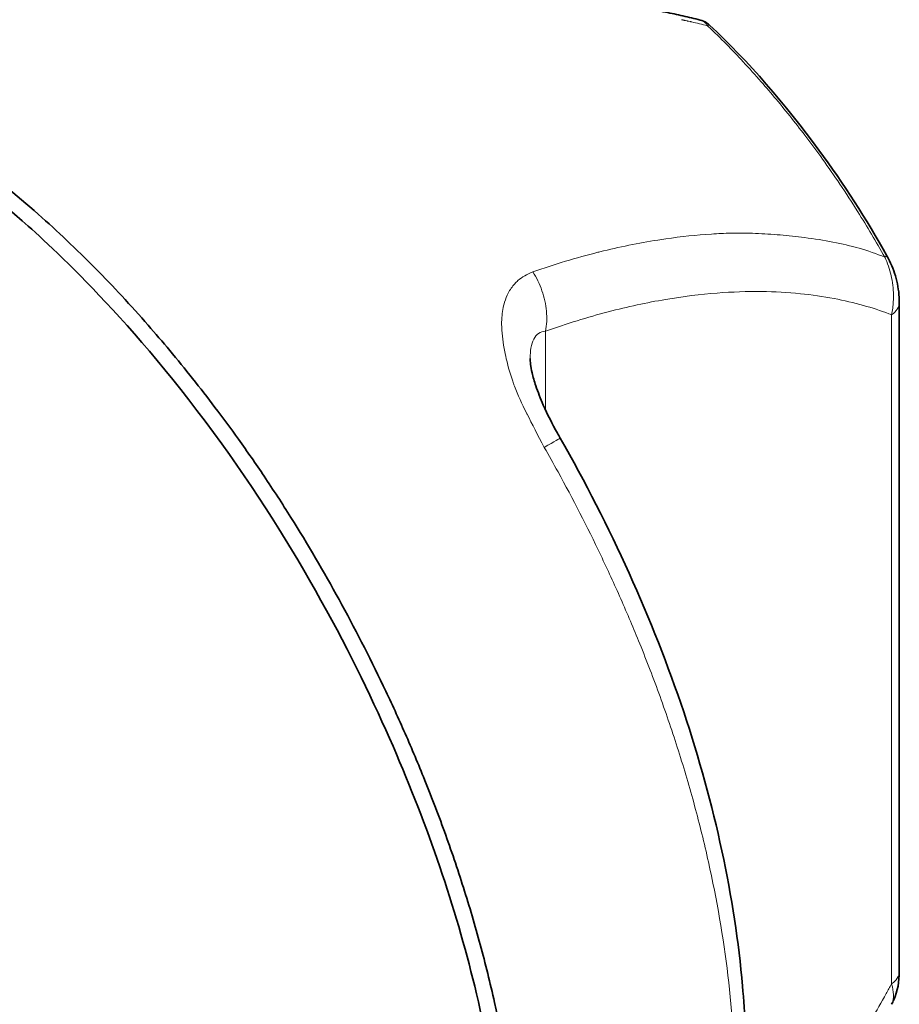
# Model space of a CAD drawing. Header units: millimetres. Extents: x 5 to 415, y 5 to 292.
# Tile 155 of 197: x 335.49 to 342.16, y 243.19 to 250.66. Entities that reach past the tile are written whole.
import ezdxf

# ---------------------------------------------------------------- set-up
doc = ezdxf.new("R2010")
doc.units = ezdxf.units.MM
doc.layers.add('Sichtbar (ISO)', color=7, linetype='Continuous', lineweight=35)
doc.layers.add('Sichtbar schmal (ISO)', color=7, linetype='Continuous', lineweight=18)

msp = doc.modelspace()

# ---------------------------------------------------------------- linework, layer by layer
at = {"layer": 'Sichtbar (ISO)'}
for p, q in [((340.72230948, 250.61461015), (340.72231066, 250.61460904)), ((342.16165458, 243.43646744), (342.16165458, 248.510648)), ((339.36304183, 248.08683028), (339.36304184, 248.08688501))]:
    msp.add_line(p, q, dxfattribs=at)
for centre, major_axis, start_param, end_param in [((339.59522858, 247.51635398), (0.66641261, -1.15426051), 2.6473771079, 2.6474474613), ((339.41869416, 247.41443178), (0.53487062, -0.92642309), 2.7227143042, 2.7227472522)]:
    msp.add_ellipse(centre, major_axis=major_axis, ratio=0.5773502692, start_param=start_param, end_param=end_param, dxfattribs=at)
for points, knots in [([(332.87417272, 251.0538001), (333.19048035, 250.87117047), (333.47611315, 250.70109647), (333.73680262, 250.54025506), (334.0192162, 250.3660102), (334.27235602, 250.20260081), (334.50325607, 250.04566147), (334.71639458, 249.90079438), (334.91058324, 249.76144022), (335.09117679, 249.623711), (335.28681981, 249.47450435), (335.46650747, 249.32720474), (335.63356446, 249.1797247), (335.70758356, 249.1143797), (335.77912303, 249.04899927), (335.84842537, 248.98353223), (335.9235029, 248.91260961), (335.99595489, 248.84158533), (336.06575194, 248.77080204), (336.13554899, 248.70001875), (336.20269111, 248.62947644), (336.26667998, 248.5603688), (336.33600126, 248.4855022), (336.40162185, 248.41231934), (336.46637981, 248.3382657), (336.52155818, 248.27516675), (336.57611026, 248.21143559), (336.6301926, 248.14678059), (336.6887818, 248.07673767), (336.74681973, 248.00561051), (336.80401343, 247.93374649), (336.86120714, 247.86188248), (336.91755662, 247.7892816), (336.97321254, 247.71573572), (337.03350647, 247.63606102), (337.09298642, 247.55527726), (337.15154018, 247.47351593), (337.21756045, 247.38132877), (337.28240326, 247.28789884), (337.34609814, 247.19316897), (337.41510094, 247.09054495), (337.48275652, 246.9863953), (337.54892741, 246.8809221), (337.67617912, 246.67808903), (337.79794011, 246.47036122), (337.914427, 246.25814818), (338.03091389, 246.04593514), (338.14212668, 245.82923688), (338.24901381, 245.60516634), (338.30245737, 245.49313108), (338.35481951, 245.37925274), (338.40577532, 245.26381514), (338.45673112, 245.14837755), (338.50628057, 245.03138068), (338.55421319, 244.91297638), (338.60942301, 244.77659577), (338.66248777, 244.63834792), (338.71306619, 244.49849705), (338.7636446, 244.35864617), (338.81173667, 244.21719226), (338.85702088, 244.07439722), (338.9023051, 243.93160219), (338.94478147, 243.78746604), (338.98414461, 243.64214733), (339.02350774, 243.49682863), (339.05975766, 243.35032738), (339.09252859, 243.20305588), (339.15807047, 242.90851287), (339.20969642, 242.61088885), (339.2448367, 242.31274925), (339.27997698, 242.01460962), (339.29863157, 241.71595442), (339.29863254, 241.42048021)], [0, 0, 0, 0, 0.0507020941, 0.0507020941, 0.0507020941, 0.1056293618, 0.1056293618, 0.1056293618, 0.156331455, 0.156331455, 0.156331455, 0.2112587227, 0.2112587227, 0.2112587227, 0.2355957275, 0.2355957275, 0.2355957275, 0.2619608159, 0.2619608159, 0.2619608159, 0.2883259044, 0.2883259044, 0.2883259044, 0.3168880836, 0.3168880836, 0.3168880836, 0.3412250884, 0.3412250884, 0.3412250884, 0.3675901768, 0.3675901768, 0.3675901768, 0.3939552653, 0.3939552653, 0.3939552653, 0.4225174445, 0.4225174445, 0.4225174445, 0.4547217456, 0.4547217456, 0.4547217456, 0.4896097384, 0.4896097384, 0.4896097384, 0.5567020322, 0.5567020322, 0.5567020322, 0.6237943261, 0.6237943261, 0.6237943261, 0.657340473, 0.657340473, 0.657340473, 0.6908866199, 0.6908866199, 0.6908866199, 0.7295257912, 0.7295257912, 0.7295257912, 0.7681649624, 0.7681649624, 0.7681649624, 0.8068041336, 0.8068041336, 0.8068041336, 0.8454433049, 0.8454433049, 0.8454433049, 0.9227216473, 0.9227216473, 0.9227216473, 1, 1, 1, 1]), ([(339.19094038, 241.36033001), (339.19097516, 241.96299036), (339.11337399, 242.60340646), (338.81337488, 243.87073782), (338.60879361, 244.48074321), (338.07494677, 245.72456888), (337.64969468, 246.57161115), (336.34989269, 248.37535447), (335.72736519, 248.94091075), (334.89003301, 249.67688954), (334.0788081, 250.23388732), (332.76795069, 250.99068174)], [0.000001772, 0.000001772, 0.000001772, 0.000001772, 0.442881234, 0.442881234, 0.8426640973, 0.8426640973, 1.265043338, 1.265043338, 1.7215078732, 1.7215078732, 3.044657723, 3.044657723, 3.044657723, 3.044657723]), ([(340.32228057, 250.72574323), (340.34455565, 250.72146484), (340.36677964, 250.71706691), (340.41113765, 250.70802926), (340.4332716, 250.7033894), (340.47743415, 250.69387054), (340.49946275, 250.68899155), (340.54341308, 250.67899458), (340.56533482, 250.67387662), (340.60906989, 250.6634019), (340.63088323, 250.65804514), (340.65264162, 250.6525691)], [0.565559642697, 0.565559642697, 0.565559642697, 0.565559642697, 0.573327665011, 0.573327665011, 0.581100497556, 0.581100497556, 0.588873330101, 0.588873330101, 0.596646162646, 0.596646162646, 0.604418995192, 0.604418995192, 0.604418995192, 0.604418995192]), ([(340.6526277, 250.65258563), (340.66968946, 250.64828946), (340.68627619, 250.64101294), (340.7085559, 250.62639663), (340.715713, 250.62077012), (340.72230993, 250.61461065)], [0, 0, 0, 0, 0.010819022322, 0.010819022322, 0.016380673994, 0.016380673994, 0.016380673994, 0.016380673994]), ([(340.72231258, 250.61461156), (341.01787114, 250.33858131), (341.29849885, 250.01281506), (341.73890174, 249.41216769), (341.91195129, 249.14179394), (342.06806588, 248.86434968)], [0, 0, 0, 0, 0.26077328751, 0.26077328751, 0.45180569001, 0.45180569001, 0.45180569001, 0.45180569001]), ([(342.06806588, 248.86434968), (342.09511652, 248.81627582), (342.11652748, 248.76450024), (342.14774005, 248.65870583), (342.15732009, 248.60360115), (342.16126348, 248.53686622), (342.16165518, 248.52371263), (342.16165458, 248.51064422)], [0, 0, 0, 0, 0.033098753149, 0.033098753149, 0.067768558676, 0.067768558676, 0.076324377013, 0.076324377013, 0.076324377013, 0.076324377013]), ([(339.36304183, 248.08683028), (339.36304098, 248.07546806), (339.36394325, 248.05985485), (339.36863298, 248.02275141), (339.37259203, 248.00070319), (339.38493934, 247.94678964), (339.39441702, 247.91360718), (339.42148919, 247.83215803), (339.44095687, 247.7826369), (339.49419341, 247.66165741), (339.5307596, 247.58946228), (339.57643897, 247.50716212), (339.58320375, 247.49515855), (339.59003964, 247.48319898)], [0, 0, 0, 0, 0.01661060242, 0.01661060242, 0.03424776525, 0.03424776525, 0.05757528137, 0.05757528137, 0.09054956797, 0.09054956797, 0.13877179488, 0.13877179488, 0.14703722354, 0.14703722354, 0.14703722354, 0.14703722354]), ([(339.59003964, 247.48319898), (339.97032371, 246.81777649), (340.2914999, 246.10795047), (340.76196915, 244.70463799), (340.91530868, 243.99319394), (340.99087798, 243.11687941), (340.99989804, 242.90957108), (340.99989881, 242.70695026)], [0, 0, 0, 0, 0.4598615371, 0.4598615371, 0.9193360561, 0.9193360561, 1.0646923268, 1.0646923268, 1.0646923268, 1.0646923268]), ([(342.16165458, 243.43646729), (342.16165445, 243.36314804), (342.149495, 243.28985346), (342.11472486, 243.2119184), (342.10901985, 243.20053822), (342.10275407, 243.18942487)], [0, 0, 0, 0, 0.048060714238, 0.048060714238, 0.056441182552, 0.056441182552, 0.056441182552, 0.056441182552])]:
    msp.add_open_spline(points, degree=3, knots=knots, dxfattribs=at)
msp.add_open_spline([(342.10274009, 243.18943282), (342.10273411, 243.18942226), (342.10272813, 243.18941169), (342.10272215, 243.18940112)], degree=3, dxfattribs=at)
at = {"layer": 'Sichtbar schmal (ISO)'}
for p, q in [((340.53987996, 250.6487758), (340.55292776, 250.645944)), ((340.56407321, 250.6435076), (340.57826726, 250.64036299)), ((340.57602986, 250.64086744), (340.57601753, 250.6408612)), ((340.11437089, 248.94554149), (340.11437089, 248.9455506)), ((342.10316543, 248.41786959), (342.10316569, 243.34368904)), ((339.48001608, 247.69490337), (339.48001608, 248.29340877))]:
    msp.add_line(p, q, dxfattribs=at)
for centre, major_axis, ratio, start_param, end_param in [((341.81197799, 244.16744644), (2.87790536, -6.34058512), 0.567701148, 2.7090061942, 2.7360736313), ((340.54507863, 250.40132337), (0.12414841, 0.24516974), 0.5607313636, 5.9408173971, 6.1399567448), ((341.85021418, 248.74170943), (0.21785174, 0.12264019), 0.0156340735, 5.8906895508, 6.2831821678), ((341.91165458, 248.510648), (0.25, 0), 0.5773502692, 0.6120223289, 0.6120997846), ((341.91165458, 248.510648), (0.25, 0), 0.5773502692, 5.5850518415, 6.2831589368), ((339.15593015, 247.23510836), (0.43410949, 0.24809062), 0.0062149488, 5.5181361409, 6.283185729), ((341.91165458, 243.43646744), (0.25, 0), 0.5773502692, 5.5850536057, 6.2831853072)]:
    msp.add_ellipse(centre, major_axis=major_axis, ratio=ratio, start_param=start_param, end_param=end_param, dxfattribs=at)
for points, knots in [([(340.51061663, 250.65517981), (340.51343694, 250.65458031), (340.51527094, 250.65418642), (340.51728831, 250.6537435), (340.51930567, 250.65330058), (340.52150618, 250.6528083), (340.52357947, 250.65233835), (340.52565276, 250.65186841), (340.52759892, 250.65142092), (340.52952144, 250.65097211)], [0, 0, 0, 0, 0.3333333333, 0.3333333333, 0.3333333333, 0.6666666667, 0.6666666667, 0.6666666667, 1, 1, 1, 1]), ([(340.52952144, 250.65097211), (340.53000405, 250.65087444), (340.53048888, 250.65077489), (340.53097764, 250.65067153), (340.5314664, 250.65056818), (340.53195909, 250.65046102), (340.53245054, 250.65035583), (340.532942, 250.65025063), (340.53343221, 250.6501474), (340.53392292, 250.6500442)], [0.0000000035, 0.0000000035, 0.0000000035, 0.0000000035, 0.33333333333, 0.33333333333, 0.33333333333, 0.66666666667, 0.66666666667, 0.66666666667, 1, 1, 1, 1]), ([(340.53392292, 250.6500442), (340.53458536, 250.64990196), (340.53524263, 250.64976091), (340.53588035, 250.64962354), (340.53651808, 250.64948617), (340.53713626, 250.64935248), (340.537778, 250.64921503), (340.53841973, 250.64907759), (340.53908501, 250.6489364), (340.53987609, 250.64876889)], [0.00000000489, 0.00000000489, 0.00000000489, 0.00000000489, 0.33333333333, 0.33333333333, 0.33333333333, 0.66666666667, 0.66666666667, 0.66666666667, 1, 1, 1, 1]), ([(340.55906825, 250.64459712), (340.55983533, 250.64442426), (340.5603907, 250.64430849), (340.56090551, 250.6441973), (340.56142031, 250.64408612), (340.56189455, 250.6439795), (340.56241182, 250.64386622), (340.56292909, 250.64375295), (340.56348939, 250.64363302), (340.56407303, 250.64350095)], [0, 0, 0, 0, 0.33333333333, 0.33333333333, 0.33333333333, 0.66666666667, 0.66666666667, 0.66666666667, 0.99999668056, 0.99999668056, 0.99999668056, 0.99999668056]), ([(340.68758237, 250.63405327), (340.68628495, 250.63519997), (340.68496281, 250.63629958), (340.68361779, 250.6373526), (340.67500855, 250.64409276), (340.66546892, 250.64891586), (340.65547997, 250.65181322), (340.65463904, 250.65205713), (340.65379488, 250.65228748), (340.65294776, 250.65250436), (340.65284659, 250.65253026), (340.65274539, 250.65255597), (340.65264414, 250.65258149)], [0.00000000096, 0.00000000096, 0.00000000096, 0.00000000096, 0.0419831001, 0.0419831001, 0.0419831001, 0.3107103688, 0.3107103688, 0.3107103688, 0.33333333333, 0.33333333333, 0.33333333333, 0.33603506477, 0.33603506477, 0.33603506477, 0.33603506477]), ([(340.70818155, 250.60888526), (340.70985269, 250.60731945), (340.71152238, 250.60574616), (340.71318861, 250.60417405), (340.76124678, 250.55883059), (340.80643988, 250.51446861), (340.85033134, 250.46994688), (340.8942228, 250.42542514), (340.93680564, 250.38074282), (340.97893359, 250.33523353), (341.0245722, 250.28593179), (341.06967906, 250.23565959), (341.11443332, 250.18448536), (341.15256714, 250.14088129), (341.1904446, 250.09662235), (341.22758683, 250.05222305), (341.26782426, 250.00412382), (341.30719892, 249.95585986), (341.34593665, 249.90718195), (341.38467438, 249.85850404), (341.42277515, 249.80941219), (341.46029264, 249.75983726), (341.5009366, 249.70613108), (341.54089602, 249.65185796), (341.58021627, 249.59695249), (341.62455047, 249.53504573), (341.66807209, 249.47233509), (341.71085083, 249.40871353), (341.75719447, 249.33979018), (341.80266622, 249.26979774), (341.84742763, 249.19845148), (341.91736883, 249.08697055), (341.98557593, 248.97218436), (342.0522335, 248.85372111)], [0, 0, 0, 0, 0.0029540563, 0.0029540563, 0.0029540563, 0.0881561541, 0.0881561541, 0.0881561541, 0.173358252, 0.173358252, 0.173358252, 0.2656605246, 0.2656605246, 0.2656605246, 0.3443086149, 0.3443086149, 0.3443086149, 0.4295107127, 0.4295107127, 0.4295107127, 0.5147128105, 0.5147128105, 0.5147128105, 0.6070150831, 0.6070150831, 0.6070150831, 0.7110873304, 0.7110873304, 0.7110873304, 0.823832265, 0.823832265, 0.823832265, 1, 1, 1, 1]), ([(340.70818711, 250.60888883), (340.71348967, 250.61302515), (340.71899668, 250.61596414), (340.72176416, 250.6151193), (340.72230948, 250.61461015)], [0.00010483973, 0.00010483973, 0.00010483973, 0.00010483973, 0.24483621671, 0.33597420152, 0.33597420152, 0.33597420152, 0.33597420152]), ([(340.88417018, 249.0373019), (340.83587899, 249.03549903), (340.78722449, 249.03299945), (340.73829237, 249.02974503), (340.62383838, 249.02213282), (340.50785569, 249.01037818), (340.39151198, 248.99378393), (340.37111059, 248.99087405), (340.35069816, 248.98781506), (340.3302736, 248.98461039), (340.18442581, 248.9617264), (340.03797209, 248.93143128), (339.89035699, 248.89471806), (339.88579013, 248.89358225), (339.88122217, 248.89244028), (339.87665313, 248.89129215), (339.71285468, 248.850132), (339.54765841, 248.80103006), (339.382686, 248.74264241)], [0, 0, 0, 0, 0.0998291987, 0.0998291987, 0.0998291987, 0.3333333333, 0.3333333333, 0.3333333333, 0.3742793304, 0.3742793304, 0.3742793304, 0.6666666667, 0.6666666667, 0.6666666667, 0.6757124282, 0.6757124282, 0.6757124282, 1, 1, 1, 1]), ([(341.44243741, 249.00342171), (341.381605, 249.01127883), (341.32025888, 249.0178723), (341.25836057, 249.02311852), (341.19646226, 249.02836473), (341.13400414, 249.0322587), (341.07167634, 249.03465759), (341.00934853, 249.03705649), (340.94716731, 249.03797189), (340.88417032, 249.037302)], [0, 0, 0, 0, 0.3333333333, 0.3333333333, 0.3333333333, 0.6666666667, 0.6666666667, 0.6666666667, 1, 1, 1, 1]), ([(341.44243741, 249.00342171), (341.51754435, 248.99381108), (341.59012028, 248.98163879), (341.65891434, 248.96839773), (341.72770841, 248.95515667), (341.79278834, 248.94088985), (341.857983, 248.92218146), (341.92317766, 248.90347307), (341.98841487, 248.88028177), (342.0522335, 248.85372111)], [0, 0, 0, 0, 0.3333333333, 0.3333333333, 0.3333333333, 0.6666666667, 0.6666666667, 0.6666666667, 1, 1, 1, 1]), ([(342.05223305, 248.85372086), (342.07229446, 248.81118553), (342.08834073, 248.76412912), (342.0993319, 248.71560173), (342.11032306, 248.66707434), (342.11647538, 248.61714758), (342.11713965, 248.56674715), (342.11735196, 248.55063893), (342.11699639, 248.53448241), (342.11608741, 248.51840142), (342.11415234, 248.4841672), (342.1096809, 248.45029289), (342.10316543, 248.4178696)], [0, 0, 0, 0, 0.3333333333, 0.3333333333, 0.3333333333, 0.6666666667, 0.6666666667, 0.6666666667, 0.7732016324, 0.7732016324, 0.7732016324, 1, 1, 1, 1]), ([(339.38268601, 248.74264242), (339.33920669, 248.7256809), (339.30157578, 248.7037865), (339.27021952, 248.67657315), (339.26162438, 248.66911364), (339.25350838, 248.66124041), (339.24587864, 248.65295647), (339.22648489, 248.63189982), (339.21016587, 248.60815145), (339.19672741, 248.58213117), (339.18559185, 248.56056988), (339.17643517, 248.53743524), (339.16900195, 248.51294756), (339.16373716, 248.49560347), (339.15938194, 248.47756618), (339.15595512, 248.45873825), (339.14870491, 248.41890345), (339.14551302, 248.37551029), (339.14697237, 248.32726192), (339.14723952, 248.31842929), (339.14765644, 248.30943224), (339.14822373, 248.30027625), (339.15173935, 248.24353439), (339.16109348, 248.1806199), (339.17582236, 248.11178298), (339.17783571, 248.10237338), (339.17994784, 248.09285507), (339.18215904, 248.08322553)], [0, 0, 0, 0, 0.196215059, 0.196215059, 0.196215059, 0.25, 0.25, 0.25, 0.3867140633, 0.3867140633, 0.3867140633, 0.5, 0.5, 0.5, 0.5802380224, 0.5802380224, 0.5802380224, 0.75, 0.75, 0.75, 0.7810776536, 0.7810776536, 0.7810776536, 0.9736732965, 0.9736732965, 0.9736732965, 1, 1, 1, 1]), ([(339.48001609, 248.29340877), (339.48856016, 248.34077024), (339.49079372, 248.39282352), (339.48612307, 248.44498282), (339.48145243, 248.49714213), (339.4701545, 248.54934799), (339.45255249, 248.59998877), (339.43495048, 248.65062955), (339.41080509, 248.69958586), (339.382686, 248.74264241)], [0.00000005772, 0.00000005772, 0.00000005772, 0.00000005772, 0.33333333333, 0.33333333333, 0.33333333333, 0.66666666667, 0.66666666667, 0.66666666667, 1, 1, 1, 1]), ([(339.48001611, 248.29340879), (339.63971121, 248.3502521), (339.79803717, 248.39919155), (339.95456559, 248.44013853), (340.10142925, 248.47855727), (340.24671049, 248.50994004), (340.39009179, 248.53414244), (340.52213672, 248.55643129), (340.65257028, 248.57263032), (340.78109182, 248.58253718), (340.89505715, 248.59132201), (341.00751904, 248.59515926), (341.11823218, 248.59384077), (341.21744877, 248.59265919), (341.31526094, 248.58733702), (341.41145501, 248.57766946), (341.49800221, 248.56897141), (341.58323958, 248.55675583), (341.6669851, 248.54084366), (341.74229204, 248.52653488), (341.81639263, 248.50923695), (341.88913146, 248.48879782), (341.95493479, 248.47030752), (342.01962365, 248.44924647), (342.08307131, 248.42549725), (342.08978329, 248.42298488), (342.09648137, 248.42044242), (342.10316537, 248.41786972)], [0, 0, 0, 0, 0.1671058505, 0.1671058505, 0.1671058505, 0.3238938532, 0.3238938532, 0.3238938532, 0.468285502, 0.468285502, 0.468285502, 0.5963235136, 0.5963235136, 0.5963235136, 0.7110659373, 0.7110659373, 0.7110659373, 0.8143013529, 0.8143013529, 0.8143013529, 0.9071342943, 0.9071342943, 0.9071342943, 0.9911158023, 0.9911158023, 0.9911158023, 1, 1, 1, 1]), ([(339.36304184, 248.08688501), (339.36304638, 248.11536821), (339.36695616, 248.17078222), (339.38714876, 248.23706664), (339.42461293, 248.2822064), (339.45979983, 248.29292175), (339.48001608, 248.29340875)], [0.59007344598, 0.59007344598, 0.59007344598, 0.59007344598, 0.68342889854, 0.78497129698, 0.88683854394, 1, 1, 1, 1]), ([(339.18215904, 248.08322553), (339.19592313, 248.02161752), (339.21421732, 247.95861656), (339.23619258, 247.89786424), (339.23876955, 247.89073998), (339.24139496, 247.88364794), (339.24406731, 247.87659378), (339.26952823, 247.80938505), (339.29951566, 247.74565663), (339.33702162, 247.67008111), (339.3380331, 247.66804294), (339.33904983, 247.66599606), (339.34007175, 247.66394057), (339.37694292, 247.58977855), (339.42080149, 247.50445429), (339.47014215, 247.41219957)], [0, 0, 0, 0, 0.2983470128, 0.2983470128, 0.2983470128, 0.3333333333, 0.3333333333, 0.3333333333, 0.6666666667, 0.6666666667, 0.6666666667, 0.6756562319, 0.6756562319, 0.6756562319, 1, 1, 1, 1]), ([(339.47014215, 247.41219957), (339.50525345, 247.35076261), (339.53990217, 247.28889381), (339.57409492, 247.22660092), (339.68687105, 247.02114354), (339.79468685, 246.81107264), (339.89825718, 246.59395824), (339.95004235, 246.48540104), (340.00076616, 246.37508298), (340.05011816, 246.26327773), (340.09947016, 246.15147249), (340.14745034, 246.03818008), (340.19385428, 245.92355177), (340.24730334, 245.79152042), (340.29866122, 245.65771675), (340.34760343, 245.52238926), (340.39654565, 245.38706177), (340.4430722, 245.25021045), (340.48687586, 245.11208313), (340.53067953, 244.97395582), (340.5717603, 244.8345525), (340.60982451, 244.69402817), (340.64788871, 244.55350384), (340.68293633, 244.41185849), (340.71462027, 244.26947066), (340.77798815, 243.98469501), (340.82790127, 243.69694946), (340.86188736, 243.40860308), (340.89587345, 243.12025667), (340.91393252, 242.83130944), (340.91393252, 242.54511005)], [0, 0, 0, 0, 0.0438741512, 0.0438741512, 0.0438741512, 0.1885819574, 0.1885819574, 0.1885819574, 0.2609358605, 0.2609358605, 0.2609358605, 0.3332897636, 0.3332897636, 0.3332897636, 0.4166285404, 0.4166285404, 0.4166285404, 0.4999673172, 0.4999673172, 0.4999673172, 0.583306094, 0.583306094, 0.583306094, 0.6666448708, 0.6666448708, 0.6666448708, 0.8333224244, 0.8333224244, 0.8333224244, 1, 1, 1, 1]), ([(340.85274314, 241.39193837), (340.86315258, 241.40579223), (340.87355028, 241.41968765), (340.88393803, 241.43362711), (340.9672312, 241.54539934), (341.0498819, 241.6600092), (341.13273906, 241.77884516), (341.17610471, 241.84104134), (341.21952484, 241.90439722), (341.26312474, 241.96911391), (341.29120637, 242.01079634), (341.31938526, 242.05301974), (341.34764943, 242.09576993), (341.40864895, 242.18803308), (341.47004746, 242.28275031), (341.53158524, 242.37986519), (341.58414338, 242.46280899), (341.63680119, 242.54750233), (341.68948174, 242.63383272), (341.73562053, 242.70944279), (341.78177682, 242.78630825), (341.82791157, 242.86434756), (341.86906813, 242.93396599), (341.91020744, 243.00451847), (341.95132061, 243.07593836), (341.98831476, 243.14020288), (342.02528769, 243.20516961), (342.06224926, 243.27078526), (342.07588905, 243.29499915), (342.08952734, 243.31930139), (342.10316569, 243.34368904)], [0.50088021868, 0.50088021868, 0.50088021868, 0.50088021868, 0.51342548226, 0.51342548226, 0.51342548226, 0.61401847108, 0.61401847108, 0.61401847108, 0.66666666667, 0.66666666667, 0.66666666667, 0.7005760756, 0.7005760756, 0.7005760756, 0.77375912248, 0.77375912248, 0.77375912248, 0.83626323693, 0.83626323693, 0.83626323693, 0.89100572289, 0.89100572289, 0.89100572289, 0.93984119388, 0.93984119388, 0.93984119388, 0.98378396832, 0.98378396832, 0.98378396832, 1, 1, 1, 1]), ([(342.10316569, 243.34368904), (342.11155328, 243.31437898), (342.11659211, 243.28769509), (342.11756629, 243.26423036), (342.11824905, 243.24778495), (342.11701, 243.232883), (342.11401807, 243.21955347), (342.11274104, 243.21386408), (342.11114189, 243.20846253), (342.10922076, 243.20335806), (342.10736745, 243.19843376), (342.10520483, 243.19379159), (342.10274009, 243.18943282)], [0.00000000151, 0.00000000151, 0.00000000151, 0.00000000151, 0.33333333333, 0.33333333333, 0.33333333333, 0.56695207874, 0.56695207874, 0.56695207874, 0.66666666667, 0.66666666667, 0.66666666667, 0.76286144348, 0.76286144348, 0.76286144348, 0.76286144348])]:
    msp.add_open_spline(points, degree=3, knots=knots, dxfattribs=at)
for points in [[(340.55906979, 250.64459934), (340.55706981, 250.64505016), (340.55492636, 250.64549332), (340.55292545, 250.64594207)], [(340.57850111, 250.64031074), (340.58037894, 250.63989441), (340.58254708, 250.63941515), (340.58424868, 250.63902801), (340.58635691, 250.63856579), (340.58748726, 250.63831922)]]:
    msp.add_open_spline(points, degree=3, dxfattribs=at)

doc.saveas('drawing.dxf')
